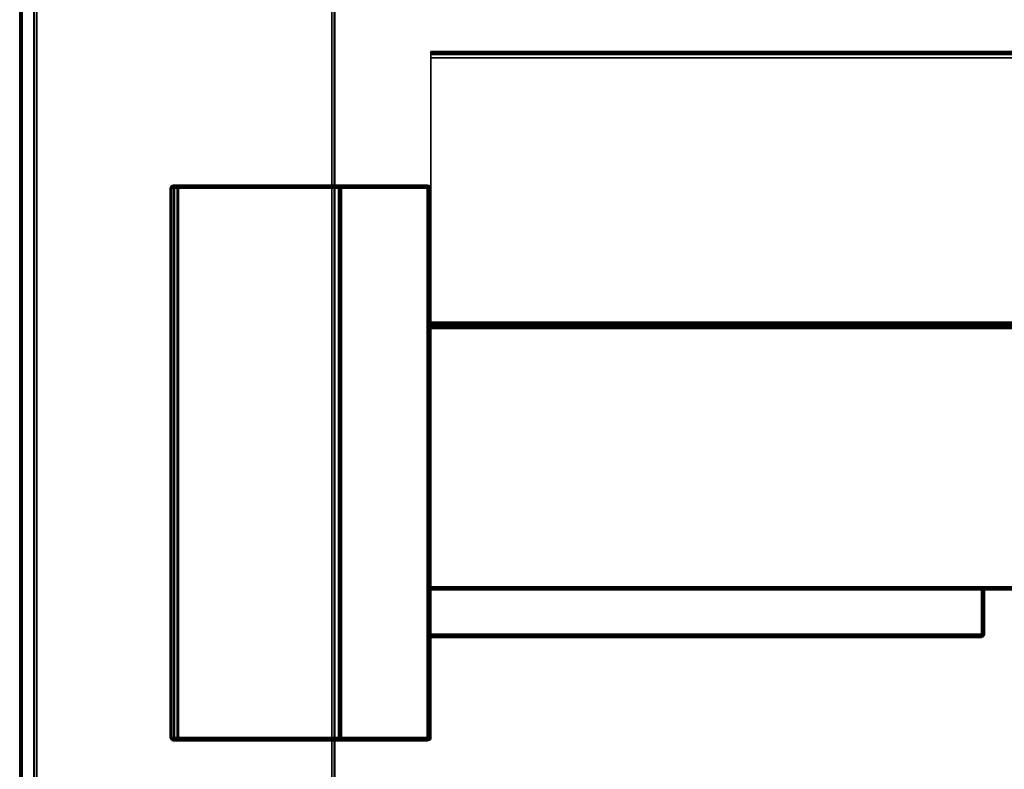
# Model space of a CAD drawing. Header units: inches. Extents: x 82 to 767, y -5 to 263.
# Tile 101 of 256: x 575.07 to 581.5, y 132.63 to 137.53. Entities that reach past the tile are written whole.
import ezdxf
from ezdxf.enums import TextEntityAlignment as Align

# ---------------------------------------------------------------- set-up
doc = ezdxf.new("R2010")
doc.units = ezdxf.units.IN
doc.header["$MEASUREMENT"] = 0
for name, color, linetype in [('A-FURN-3-COLLECTION-NAAN-TABLE-BASE-BRACKETS', 253, 'Continuous'), ('A-FURN-3-COLLECTION-NAAN-TABLE-BASE-LEGS-HORIZONTAL', 45, 'Continuous'), ('A-FURN-3-COLLECTION-NAAN-TABLE-RAIL-FIXED', 9, 'Continuous'), ('A-FURN-3-COLLECTION-NAAN-TABLE-TOP-EDGE', 33, 'Continuous'), ('A-FURN-3-COLLECTION-NAAN-TABLE-TOP-SURFACE-BOTTOM', 33, 'Continuous'), ('A-FURN-3-COLLECTION-NAAN-TABLE-TOP-SURFACE-TOP', 33, 'Continuous'), ('A-FURN-HAWORTH-ATT', 7, 'Continuous')]:
    doc.layers.add(name, color=color, linetype=linetype)
doc.styles.get("Standard").update_dxf_attribs({"font": 'arial.ttf'})

# ---------------------------------------------------------------- blocks, each defined once
blk = doc.blocks.new('HCCS-NNTC-2F-3D-3')
at = {"layer": 'A-FURN-3-COLLECTION-NAAN-TABLE-BASE-BRACKETS'}
for points, invisible_edges in [([(-46.2415, 12.716, 26.3767), (-46.2436, 12.716, 26.3437), (-46.2468, 12.716, 26.3605), (-46.2415, 12.716, 26.3767)], 1), ([(-46.229, 12.716, 26.3884), (-46.2328, 12.716, 26.3305), (-46.2436, 12.716, 26.3437), (-46.2415, 12.716, 26.3767)], 5), ([(-46.2124, 12.716, 26.3927), (-46.2169, 12.716, 26.3241), (-46.2328, 12.716, 26.3305), (-46.229, 12.716, 26.3884)], 5), ([(-44.5827, 12.716, 26.109), (-46.2169, 12.716, 26.3241), (-46.2124, 12.716, 26.3927), (-45.1461, 12.716, 26.3927)], 10), ([(-44.5827, 12.716, 28.3893), (-44.5827, 12.716, 26.109), (-45.1461, 12.716, 26.3927), (-45.1461, 12.716, 28.3893)], 2), ([(-45.1461, 12.6959, 28.4094), (-45.1461, 9.0824, 28.4094), (-44.5827, 9.0824, 28.4094), (-44.5827, 12.6959, 28.4094)], 4), ([(-40.9612, 10.0682, 28.4094), (-44.5626, 10.0682, 28.3893), (-44.5727, 10.0682, 28.4067), (-44.5827, 10.0682, 28.4094)], 3), ([(-44.5827, 10.0682, 28.4094), (-44.5827, 9.7785, 28.4094), (-40.9612, 9.7785, 28.4094), (-40.9612, 10.0682, 28.4094)], 1), ([(-44.5626, 10.0682, 28.3893), (-44.5653, 10.0682, 28.3993), (-44.5653, 10.0682, 28.3993), (-44.5727, 10.0682, 28.4067)], 8), ([(-40.9612, 10.0682, 28.4094), (-40.9612, 10.0682, 26.4749), (-44.5626, 10.0682, 26.4749), (-44.5626, 10.0682, 28.3893)], 9), ([(-40.9612, 10.0682, 28.4094), (-40.9511, 10.0682, 28.4066), (-40.9511, 10.0682, 26.4776), (-40.9612, 10.0682, 26.4749)], 10), ([(-40.9511, 10.0682, 28.4066), (-40.9438, 10.0682, 28.3993), (-40.9438, 10.0682, 26.485), (-40.9511, 10.0682, 26.4776)], 10), ([(-40.9438, 10.0682, 28.3993), (-40.941, 10.0682, 28.3893), (-40.941, 10.0682, 26.495), (-40.9438, 10.0682, 26.485)], 8), ([(-46.2415, 9.0824, 26.3767), (-46.2468, 9.0824, 26.3605), (-46.2436, 9.0824, 26.3437), (-46.2415, 9.0824, 26.3767)], 4), ([(-46.2415, 9.0824, 26.3767), (-46.2436, 9.0824, 26.3437), (-46.2328, 9.0824, 26.3305), (-46.229, 9.0824, 26.3884)], 5), ([(-46.229, 9.0824, 26.3884), (-46.2328, 9.0824, 26.3305), (-46.2169, 9.0824, 26.3241), (-46.2124, 9.0824, 26.3927)], 5), ([(-45.1461, 9.0824, 26.3927), (-46.2124, 9.0824, 26.3927), (-46.2169, 9.0824, 26.3241), (-44.5827, 9.0824, 26.109)], 10), ([(-45.1461, 9.0824, 28.4094), (-45.1461, 9.0824, 26.3927), (-44.5827, 9.0824, 26.109), (-44.5827, 9.0824, 28.4094)], 2)]:
    blk.add_3dface(points, dxfattribs=dict(at, invisible_edges=invisible_edges))
for points in [[(-44.5854, 12.6959, 26.089), (-44.5854, 9.1025, 26.089), (-46.2196, 9.1025, 26.3042), (-46.2196, 12.6959, 26.3042)], [(-45.1662, 12.6959, 26.4128), (-46.2124, 12.6959, 26.4128), (-46.2124, 9.1025, 26.4128), (-45.1662, 9.1025, 26.4128)], [(-45.1662, 12.6959, 28.3893), (-45.1662, 12.6959, 26.4128), (-45.1662, 9.1025, 26.4128), (-45.1662, 9.1025, 28.3893)], [(-44.5626, 9.1025, 28.3893), (-44.5626, 9.1025, 26.109), (-44.5626, 12.6959, 26.109), (-44.5626, 12.6959, 28.3893)], [(-40.9612, 10.0682, 26.4749), (-40.9612, 9.7785, 26.4749), (-44.5626, 9.7785, 26.4749), (-44.5626, 10.0682, 26.4749)], [(-40.941, 9.7785, 28.3893), (-40.941, 9.7785, 26.495), (-40.941, 10.0682, 26.495), (-40.941, 10.0682, 28.3893)], [(-44.5626, 9.7584, 28.3893), (-44.5626, 9.7584, 26.495), (-40.9612, 9.7584, 26.495), (-40.9612, 9.7584, 28.3893)]]:
    blk.add_3dface(points, dxfattribs=at)
at = {"layer": 'A-FURN-3-COLLECTION-NAAN-TABLE-RAIL-FIXED'}
for points, invisible_edges in [([(-44.5626, 13.5892, 28.3691), (-44.5626, 13.5892, 28.3289), (-44.5626, 13.5865, 28.3188), (-44.5626, 13.5791, 28.3115)], 8), ([(-44.5626, 13.5838, 28.3893), (-44.5626, 13.5892, 28.3691), (-44.5626, 13.5791, 28.3115), (-44.5626, 13.5691, 28.3088)], 10), ([(-44.5626, 13.5691, 28.404), (-44.5626, 13.5838, 28.3893), (-44.5626, 13.5691, 28.3088), (-44.5626, 11.8187, 28.3088)], 10), ([(-44.5626, 13.549, 28.4094), (-44.5626, 13.5691, 28.404), (-44.5626, 11.8187, 28.3088), (-44.5626, 10.0883, 28.4094)], 6), ([(-44.5626, 11.8187, 28.3088), (-44.5626, 11.8086, 28.3061), (-44.5626, 10.0783, 28.4067), (-44.5626, 10.0883, 28.4094)], 10), ([(-44.5626, 11.8086, 28.3061), (-44.5626, 11.8012, 28.2987), (-44.5626, 10.0709, 28.3993), (-44.5626, 10.0783, 28.4067)], 10), ([(-44.5626, 11.8012, 28.2987), (-44.5626, 11.7985, 28.2887), (-44.5626, 10.0682, 28.3893), (-44.5626, 10.0709, 28.3993)], 10), ([(-44.5626, 11.7985, 26.3974), (-44.5626, 11.7958, 26.3873), (-44.5626, 10.0709, 26.3873), (-44.5626, 10.0682, 26.3974)], 10), ([(-44.5626, 11.7985, 28.2887), (-44.5626, 11.7985, 26.3974), (-44.5626, 10.0682, 26.3974), (-44.5626, 10.0682, 28.3893)], 10), ([(-44.5626, 11.7958, 26.3873), (-44.5626, 11.7885, 26.38), (-44.5626, 10.0783, 26.38), (-44.5626, 10.0709, 26.3873)], 10), ([(-44.5626, 11.7885, 26.38), (-44.5626, 11.7784, 26.3773), (-44.5626, 10.0883, 26.3773), (-44.5626, 10.0783, 26.38)], 8)]:
    blk.add_3dface(points, dxfattribs=dict(at, invisible_edges=invisible_edges))
at = {"layer": 'A-FURN-3-COLLECTION-NAAN-TABLE-TOP-SURFACE-BOTTOM'}
blk.add_3dface([(-47.2345, -18.6845, 28.4094), (-47.2345, 18.6845, 28.4094), (47.2345, 18.6845, 28.4094), (47.2345, -18.6845, 28.4094)], dxfattribs=at)
at = {"layer": 'A-FURN-3-COLLECTION-NAAN-TABLE-TOP-SURFACE-TOP'}
blk.add_3dface([(-47.2345, 18.6845, 29), (-47.2345, -18.6845, 29), (47.2345, -18.6845, 29), (47.2345, 18.6845, 29)], dxfattribs=at)
at = {"layer": 'A-FURN-HAWORTH-ATT', "flags": 1}
for tag, p in [('HAWMC', (0, 0)), ('HAWPN', (0, -0.1667)), ('HAWSN', (0, -0.3333))]:
    blk.add_attdef(tag, text='', height=0.1, dxfattribs=at).set_placement(p, align=Align.TOP_CENTER)
at = {"layer": 'A-FURN-3-COLLECTION-NAAN-TABLE-BASE-BRACKETS'}
mesh = blk.add_polymesh((4, 13), dxfattribs=at)
for k, corner in enumerate([(-45.1461, 12.716, 28.3893), (-45.1461, 12.716, 26.3927), (-46.2124, 12.716, 26.3927), (-46.229, 12.716, 26.3884), (-46.2415, 12.716, 26.3767), (-46.2468, 12.716, 26.3605), (-46.2436, 12.716, 26.3437), (-46.2328, 12.716, 26.3305), (-46.2169, 12.716, 26.3241), (-44.5854, 12.716, 26.1092), (-44.5728, 12.7131, 26.109), (-44.5655, 12.7058, 26.109), (-44.5626, 12.6959, 26.109), (-45.1562, 12.7133, 28.3893), (-45.155, 12.7139, 26.4016), (-46.2124, 12.7133, 26.4027), (-46.2316, 12.7133, 26.3971), (-46.246, 12.7133, 26.3819), (-46.2523, 12.7133, 26.3609), (-46.2488, 12.7133, 26.3392), (-46.2365, 12.7133, 26.3222), (-46.2183, 12.7133, 26.3142), (-44.5854, 12.7133, 26.0991), (-44.5756, 12.7104, 26.0982), (-44.5684, 12.7033, 26.0982), (-44.5658, 12.6959, 26.0982), (-45.1635, 12.7059, 28.3893), (-45.1627, 12.7073, 26.4093), (-46.2124, 12.7059, 26.4101), (-46.2362, 12.7059, 26.4036), (-46.2541, 12.7059, 26.386), (-46.2618, 12.7059, 26.3615), (-46.2574, 12.7059, 26.3362), (-46.2419, 12.7059, 26.3163), (-46.2192, 12.7059, 26.3068), (-44.5854, 12.7059, 26.0918), (-44.5798, 12.7055, 26.0907), (-44.5757, 12.7014, 26.0907), (-44.5742, 12.6959, 26.0907), (-45.1662, 12.6959, 28.3893), (-45.1662, 12.6959, 26.4128), (-46.2124, 12.6959, 26.4128), (-46.2387, 12.6959, 26.4061), (-46.2584, 12.6959, 26.3875), (-46.2669, 12.6959, 26.3618), (-46.2619, 12.6959, 26.3352), (-46.2447, 12.6959, 26.3143), (-46.2196, 12.6959, 26.3042), (-44.5854, 12.6959, 26.089), (-44.5854, 12.6959, 26.089), (-44.5854, 12.6959, 26.089), (-44.5854, 12.6959, 26.089)]):
    mesh.set_mesh_vertex(divmod(k, 13), corner)
mesh = blk.add_polymesh((2, 7), dxfattribs=at)
for k, corner in enumerate([(-46.2124, 12.6959, 26.4128), (-46.2387, 12.6959, 26.4061), (-46.2584, 12.6959, 26.3875), (-46.2669, 12.6959, 26.3618), (-46.2619, 12.6959, 26.3352), (-46.2447, 12.6959, 26.3143), (-46.2196, 12.6959, 26.3042), (-46.2124, 9.1025, 26.4128), (-46.2387, 9.1025, 26.4061), (-46.2584, 9.1025, 26.3875), (-46.2669, 9.1025, 26.3618), (-46.2619, 9.1025, 26.3352), (-46.2447, 9.1025, 26.3143), (-46.2196, 9.1025, 26.3042)]):
    mesh.set_mesh_vertex(divmod(k, 7), corner)
mesh = blk.add_polymesh((10, 4), dxfattribs=at)
for k, corner in enumerate([(-45.1662, 9.1025, 28.3893), (-45.1641, 9.0936, 28.3982), (-45.1575, 9.0859, 28.4058), (-45.1461, 9.0824, 28.4094), (-45.1662, 12.6959, 28.3893), (-45.1635, 12.6959, 28.3993), (-45.1562, 12.6959, 28.4067), (-45.1461, 12.6959, 28.4094), (-45.1635, 12.7059, 28.3893), (-45.1612, 12.7046, 28.3993), (-45.1548, 12.7009, 28.4067), (-45.1461, 12.6959, 28.4094), (-45.1562, 12.7133, 28.3893), (-45.1548, 12.711, 28.3993), (-45.1511, 12.7046, 28.4067), (-45.1461, 12.6959, 28.4094), (-45.1461, 12.716, 28.3893), (-45.1461, 12.7133, 28.3993), (-45.1461, 12.7059, 28.4067), (-45.1461, 12.6959, 28.4094), (-44.5827, 12.716, 28.3893), (-44.5827, 12.7133, 28.3993), (-44.5827, 12.7059, 28.4067), (-44.5827, 12.6959, 28.4094), (-44.5727, 12.7133, 28.3893), (-44.574, 12.711, 28.3993), (-44.5777, 12.7046, 28.4067), (-44.5827, 12.6959, 28.4094), (-44.5653, 12.7059, 28.3893), (-44.5676, 12.7046, 28.3993), (-44.574, 12.7009, 28.4067), (-44.5827, 12.6959, 28.4094), (-44.5626, 12.6959, 28.3893), (-44.5653, 12.6959, 28.3993), (-44.5727, 12.6959, 28.4067), (-44.5827, 12.6959, 28.4094), (-44.5626, 10.0682, 28.3893), (-44.5653, 10.0682, 28.3993), (-44.5727, 10.0682, 28.4067), (-44.5827, 10.0682, 28.4094)]):
    mesh.set_mesh_vertex(divmod(k, 4), corner)
mesh = blk.add_polymesh((4, 2), dxfattribs=at)
for k, corner in enumerate([(-44.5854, 12.716, 26.1092), (-44.5827, 12.716, 28.3893), (-44.5728, 12.7131, 26.109), (-44.5727, 12.7133, 28.3893), (-44.5655, 12.7058, 26.109), (-44.5653, 12.7059, 28.3893), (-44.5626, 12.6959, 26.109), (-44.5626, 12.6959, 28.3893)]):
    mesh.set_mesh_vertex(divmod(k, 2), corner)
mesh = blk.add_polymesh((2, 4), dxfattribs=at)
for k, corner in enumerate([(-44.5854, 12.6959, 26.089), (-44.5742, 12.6959, 26.0907), (-44.5658, 12.6959, 26.0982), (-44.5626, 12.6959, 26.109), (-44.5854, 9.1025, 26.089), (-44.5742, 9.1025, 26.0907), (-44.5658, 9.1025, 26.0982), (-44.5626, 9.1025, 26.109)]):
    mesh.set_mesh_vertex(divmod(k, 4), corner)
mesh = blk.add_polymesh((6, 4), dxfattribs=at)
for k, corner in enumerate([(-40.941, 10.0682, 28.3893), (-40.9438, 10.0682, 28.3993), (-40.9511, 10.0682, 28.4066), (-40.9612, 10.0682, 28.4094), (-40.941, 9.7785, 28.3893), (-40.9437, 9.7785, 28.3993), (-40.9511, 9.7785, 28.4067), (-40.9612, 9.7785, 28.4094), (-40.9437, 9.7684, 28.3893), (-40.9461, 9.7698, 28.3993), (-40.9525, 9.7735, 28.4067), (-40.9612, 9.7785, 28.4094), (-40.9511, 9.7611, 28.3893), (-40.9525, 9.7634, 28.3993), (-40.9561, 9.7698, 28.4067), (-40.9612, 9.7785, 28.4094), (-40.9612, 9.7584, 28.3893), (-40.9612, 9.7611, 28.3993), (-40.9612, 9.7684, 28.4067), (-40.9612, 9.7785, 28.4094), (-44.5626, 9.7584, 28.3893), (-44.5661, 9.7619, 28.4007), (-44.5738, 9.7696, 28.4072), (-44.5827, 9.7785, 28.4094)]):
    mesh.set_mesh_vertex(divmod(k, 4), corner)
mesh = blk.add_polymesh((6, 4), dxfattribs=at)
for k, corner in enumerate([(-40.9612, 10.0682, 26.4749), (-40.9511, 10.0682, 26.4776), (-40.9438, 10.0682, 26.485), (-40.941, 10.0682, 26.495), (-40.9612, 9.7785, 26.4749), (-40.9511, 9.7785, 26.4776), (-40.9437, 9.7785, 26.485), (-40.941, 9.7785, 26.495), (-40.9612, 9.7785, 26.4749), (-40.9525, 9.7735, 26.4776), (-40.9461, 9.7698, 26.485), (-40.9437, 9.7684, 26.495), (-40.9612, 9.7785, 26.4749), (-40.9561, 9.7698, 26.4776), (-40.9525, 9.7634, 26.485), (-40.9511, 9.7611, 26.495), (-40.9612, 9.7785, 26.4749), (-40.9612, 9.7684, 26.4776), (-40.9612, 9.7611, 26.485), (-40.9612, 9.7584, 26.495), (-44.5626, 9.7785, 26.4749), (-44.5626, 9.7684, 26.4776), (-44.5626, 9.7611, 26.485), (-44.5626, 9.7584, 26.495)]):
    mesh.set_mesh_vertex(divmod(k, 4), corner)
mesh = blk.add_polymesh((3, 4), dxfattribs=at)
for k, corner in enumerate([(-44.5827, 9.0824, 26.109), (-44.5701, 9.0851, 26.1088), (-44.5627, 9.0924, 26.1088), (-44.5626, 9.1025, 26.109), (-44.5827, 9.0824, 28.4094), (-44.5719, 9.0855, 28.4062), (-44.5653, 9.0926, 28.3991), (-44.5626, 9.1025, 28.3893), (-44.5827, 9.7785, 28.4094), (-44.5738, 9.7696, 28.4072), (-44.5661, 9.7619, 28.4007), (-44.5626, 9.7584, 28.3893)]):
    mesh.set_mesh_vertex(divmod(k, 4), corner)
mesh = blk.add_polymesh((2, 4), dxfattribs=at)
for k, corner in enumerate([(-40.941, 9.7785, 28.3893), (-40.9437, 9.7684, 28.3893), (-40.9511, 9.7611, 28.3893), (-40.9612, 9.7584, 28.3893), (-40.941, 9.7785, 26.495), (-40.9437, 9.7684, 26.495), (-40.9511, 9.7611, 26.495), (-40.9612, 9.7584, 26.495)]):
    mesh.set_mesh_vertex(divmod(k, 4), corner)
mesh = blk.add_polymesh((4, 13), dxfattribs=at)
for k, corner in enumerate([(-45.1662, 9.1025, 28.3893), (-45.1662, 9.1025, 26.4128), (-46.2124, 9.1025, 26.4128), (-46.2387, 9.1025, 26.4061), (-46.2584, 9.1025, 26.3875), (-46.2669, 9.1025, 26.3618), (-46.2619, 9.1025, 26.3352), (-46.2447, 9.1025, 26.3143), (-46.2196, 9.1025, 26.3042), (-44.5854, 9.1025, 26.089), (-44.5854, 9.1025, 26.089), (-44.5854, 9.1025, 26.089), (-44.5854, 9.1025, 26.089), (-45.1641, 9.0936, 28.3982), (-45.163, 9.0916, 26.4096), (-46.2124, 9.0924, 26.4101), (-46.2362, 9.0924, 26.4036), (-46.2541, 9.0924, 26.386), (-46.2618, 9.0924, 26.3615), (-46.2574, 9.0924, 26.3362), (-46.2419, 9.0924, 26.3163), (-46.2192, 9.0924, 26.3068), (-44.585, 9.0924, 26.0917), (-44.5774, 9.0939, 26.0915), (-44.5738, 9.0978, 26.0915), (-44.5742, 9.1025, 26.0907), (-45.1575, 9.0859, 28.4058), (-45.1559, 9.085, 26.4025), (-46.2124, 9.0851, 26.4027), (-46.2316, 9.0851, 26.3971), (-46.246, 9.0851, 26.3819), (-46.2523, 9.0851, 26.3609), (-46.2488, 9.0851, 26.3392), (-46.2365, 9.0851, 26.3222), (-46.2183, 9.0851, 26.3142), (-44.5841, 9.0851, 26.099), (-44.5729, 9.088, 26.0988), (-44.567, 9.0949, 26.0988), (-44.5658, 9.1025, 26.0982), (-45.1461, 9.0824, 28.4094), (-45.1461, 9.0824, 26.3927), (-46.2124, 9.0824, 26.3927), (-46.229, 9.0824, 26.3884), (-46.2415, 9.0824, 26.3767), (-46.2468, 9.0824, 26.3605), (-46.2436, 9.0824, 26.3437), (-46.2328, 9.0824, 26.3305), (-46.2169, 9.0824, 26.3241), (-44.5827, 9.0824, 26.109), (-44.5701, 9.0851, 26.1088), (-44.5627, 9.0924, 26.1088), (-44.5626, 9.1025, 26.109)]):
    mesh.set_mesh_vertex(divmod(k, 13), corner)
at = {"layer": 'A-FURN-3-COLLECTION-NAAN-TABLE-BASE-LEGS-HORIZONTAL'}
mesh = blk.add_polymesh((2, 12), dxfattribs=dict(at, n_close=True))
for k, corner in enumerate([(-47.1582, 16.6436, 26.4603), (-47.1532, 16.6288, 26.4455), (-47.1385, 16.6239, 26.4406), (-45.2091, 16.6239, 26.4406), (-45.1944, 16.6288, 26.4455), (-45.1894, 16.6436, 26.4603), (-45.1894, 18.5729, 28.3897), (-45.1943, 18.5877, 28.4045), (-45.2091, 18.5926, 28.4094), (-47.1385, 18.5926, 28.4094), (-47.1532, 18.5877, 28.4045), (-47.1582, 18.5729, 28.3897), (-47.1581, -16.6584, 26.4603), (-47.1532, -16.6437, 26.4455), (-47.1382, -16.6387, 26.4406), (-45.2091, -16.6387, 26.4406), (-45.1943, -16.6437, 26.4455), (-45.1894, -16.6584, 26.4603), (-45.1894, -18.5878, 28.3897), (-45.1943, -18.6026, 28.4045), (-45.2091, -18.6075, 28.4094), (-47.1385, -18.6075, 28.4094), (-47.1532, -18.6026, 28.4045), (-47.1582, -18.5878, 28.3897)]):
    mesh.set_mesh_vertex(divmod(k, 12), corner)
at = {"layer": 'A-FURN-3-COLLECTION-NAAN-TABLE-RAIL-FIXED'}
mesh = blk.add_polymesh((25, 2), dxfattribs=at)
for k, corner in enumerate([(-44.5626, 13.5691, 28.3088), (44.5626, 13.5691, 28.3088), (-44.5626, 11.8187, 28.3088), (44.5626, 11.8187, 28.3088), (-44.5626, 11.8086, 28.3061), (44.5626, 11.8086, 28.3061), (-44.5626, 11.8012, 28.2987), (44.5626, 11.8012, 28.2987), (-44.5626, 11.7985, 28.2887), (44.5626, 11.7985, 28.2887), (-44.5626, 11.7985, 26.3974), (44.5626, 11.7985, 26.3974), (-44.5626, 11.7958, 26.3873), (44.5626, 11.7958, 26.3873), (-44.5626, 11.7885, 26.38), (44.5626, 11.7885, 26.38), (-44.5626, 11.7784, 26.3773), (44.5626, 11.7784, 26.3773), (-44.5626, 10.0883, 26.3773), (44.5626, 10.0883, 26.3773), (-44.5626, 10.0783, 26.38), (44.5626, 10.0783, 26.38), (-44.5626, 10.0709, 26.3873), (44.5626, 10.0709, 26.3873), (-44.5626, 10.0682, 26.3974), (44.5626, 10.0682, 26.3974), (-44.5626, 10.0682, 28.3893), (44.5626, 10.0682, 28.3893), (-44.5626, 10.0709, 28.3993), (44.5626, 10.0709, 28.3993), (-44.5626, 10.0783, 28.4067), (44.5626, 10.0783, 28.4067), (-44.5626, 10.0883, 28.4094), (44.5626, 10.0883, 28.4094), (-44.5626, 13.549, 28.4094), (44.5626, 13.549, 28.4094), (-44.5626, 13.5691, 28.404), (44.5626, 13.5691, 28.404), (-44.5626, 13.5838, 28.3893), (44.5626, 13.5838, 28.3893), (-44.5626, 13.5892, 28.3691), (44.5626, 13.5892, 28.3691), (-44.5626, 13.5892, 28.3289), (44.5626, 13.5892, 28.3289), (-44.5626, 13.5865, 28.3188), (44.5626, 13.5865, 28.3188), (-44.5626, 13.5791, 28.3115), (44.5626, 13.5791, 28.3115), (-44.5626, 13.5691, 28.3088), (44.5626, 13.5691, 28.3088)]):
    mesh.set_mesh_vertex(divmod(k, 2), corner)
at = {"layer": 'A-FURN-3-COLLECTION-NAAN-TABLE-TOP-EDGE'}
mesh = blk.add_polymesh((21, 10), dxfattribs=at)
for k, corner in enumerate([(47.2345, -18.6845, 29), (47.2369, -18.6902, 28.9992), (47.2389, -18.6952, 28.9961), (47.2401, -18.6981, 28.9907), (47.2407, -18.6992, 28.9845), (47.2407, -18.6992, 28.4249), (47.2401, -18.6981, 28.4187), (47.2389, -18.6952, 28.4133), (47.2369, -18.6902, 28.4102), (47.2345, -18.6845, 28.4094), (47.2345, -18.6845, 29), (47.2389, -18.6889, 28.9992), (47.2427, -18.6927, 28.9961), (47.2449, -18.6949, 28.9907), (47.2461, -18.6961, 28.9845), (47.2461, -18.6961, 28.4249), (47.2449, -18.6949, 28.4187), (47.2427, -18.6927, 28.4133), (47.2389, -18.6889, 28.4102), (47.2345, -18.6845, 28.4094), (47.2345, -18.6845, 29), (47.2402, -18.6869, 28.9992), (47.2452, -18.6889, 28.9961), (47.2481, -18.6901, 28.9907), (47.2492, -18.6907, 28.9845), (47.2492, -18.6907, 28.4249), (47.2481, -18.6901, 28.4187), (47.2452, -18.6889, 28.4133), (47.2402, -18.6869, 28.4102), (47.2345, -18.6845, 28.4094), (47.2345, -18.6845, 29), (47.2407, -18.6845, 28.9992), (47.2461, -18.6845, 28.9961), (47.2492, -18.6845, 28.9907), (47.25, -18.6845, 28.9845), (47.25, -18.6845, 28.4249), (47.2492, -18.6845, 28.4187), (47.2461, -18.6845, 28.4133), (47.2407, -18.6845, 28.4102), (47.2345, -18.6845, 28.4094), (47.2345, 18.6845, 29), (47.2407, 18.6845, 28.9992), (47.2461, 18.6845, 28.9961), (47.2492, 18.6845, 28.9907), (47.25, 18.6845, 28.9845), (47.25, 18.6845, 28.4249), (47.2492, 18.6845, 28.4187), (47.2461, 18.6845, 28.4133), (47.2407, 18.6845, 28.4102), (47.2345, 18.6845, 28.4094), (47.2345, 18.6845, 29), (47.2402, 18.6869, 28.9992), (47.2452, 18.6889, 28.9961), (47.2481, 18.6901, 28.9907), (47.2492, 18.6907, 28.9845), (47.2492, 18.6907, 28.4249), (47.2481, 18.6901, 28.4187), (47.2452, 18.6889, 28.4133), (47.2402, 18.6869, 28.4102), (47.2345, 18.6845, 28.4094), (47.2345, 18.6845, 29), (47.2389, 18.6889, 28.9992), (47.2427, 18.6927, 28.9961), (47.2449, 18.6949, 28.9907), (47.2461, 18.6961, 28.9845), (47.2461, 18.6961, 28.4249), (47.2449, 18.6949, 28.4187), (47.2427, 18.6927, 28.4133), (47.2389, 18.6889, 28.4102), (47.2345, 18.6845, 28.4094), (47.2345, 18.6845, 29), (47.2369, 18.6902, 28.9992), (47.2389, 18.6952, 28.9961), (47.2401, 18.6981, 28.9907), (47.2407, 18.6992, 28.9845), (47.2407, 18.6992, 28.4249), (47.2401, 18.6981, 28.4187), (47.2389, 18.6952, 28.4133), (47.2369, 18.6902, 28.4102), (47.2345, 18.6845, 28.4094), (47.2345, 18.6845, 29), (47.2345, 18.6907, 28.9992), (47.2345, 18.6961, 28.9961), (47.2345, 18.6992, 28.9907), (47.2345, 18.7, 28.9845), (47.2345, 18.7, 28.4249), (47.2345, 18.6992, 28.4187), (47.2345, 18.6961, 28.4133), (47.2345, 18.6907, 28.4102), (47.2345, 18.6845, 28.4094), (-47.2345, 18.6845, 29), (-47.2345, 18.6907, 28.9992), (-47.2345, 18.6961, 28.9961), (-47.2345, 18.6992, 28.9907), (-47.2345, 18.7, 28.9845), (-47.2345, 18.7, 28.4249), (-47.2345, 18.6992, 28.4187), (-47.2345, 18.6961, 28.4133), (-47.2345, 18.6907, 28.4102), (-47.2345, 18.6845, 28.4094), (-47.2345, 18.6845, 29), (-47.2369, 18.6902, 28.9992), (-47.2389, 18.6952, 28.9961), (-47.2401, 18.6981, 28.9907), (-47.2407, 18.6992, 28.9845), (-47.2407, 18.6992, 28.4249), (-47.2401, 18.6981, 28.4187), (-47.2389, 18.6952, 28.4133), (-47.2369, 18.6902, 28.4102), (-47.2345, 18.6845, 28.4094), (-47.2345, 18.6845, 29), (-47.2389, 18.6889, 28.9992), (-47.2427, 18.6927, 28.9961), (-47.2449, 18.6949, 28.9907), (-47.2461, 18.6961, 28.9845), (-47.2461, 18.6961, 28.4249), (-47.2449, 18.6949, 28.4187), (-47.2427, 18.6927, 28.4133), (-47.2389, 18.6889, 28.4102), (-47.2345, 18.6845, 28.4094), (-47.2345, 18.6845, 29), (-47.2402, 18.6869, 28.9992), (-47.2452, 18.6889, 28.9961), (-47.2481, 18.6901, 28.9907), (-47.2492, 18.6907, 28.9845), (-47.2492, 18.6907, 28.4249), (-47.2481, 18.6901, 28.4187), (-47.2452, 18.6889, 28.4133), (-47.2402, 18.6869, 28.4102), (-47.2345, 18.6845, 28.4094), (-47.2345, 18.6845, 29), (-47.2407, 18.6845, 28.9992), (-47.2461, 18.6845, 28.9961), (-47.2492, 18.6845, 28.9907), (-47.25, 18.6845, 28.9845), (-47.25, 18.6845, 28.4249), (-47.2492, 18.6845, 28.4187), (-47.2461, 18.6845, 28.4133), (-47.2407, 18.6845, 28.4102), (-47.2345, 18.6845, 28.4094), (-47.2345, -18.6845, 29), (-47.2407, -18.6845, 28.9992), (-47.2461, -18.6845, 28.9961), (-47.2492, -18.6845, 28.9907), (-47.25, -18.6845, 28.9845), (-47.25, -18.6845, 28.4249), (-47.2492, -18.6845, 28.4187), (-47.2461, -18.6845, 28.4133), (-47.2407, -18.6845, 28.4102), (-47.2345, -18.6845, 28.4094), (-47.2345, -18.6845, 29), (-47.2402, -18.6869, 28.9992), (-47.2452, -18.6889, 28.9961), (-47.2481, -18.6901, 28.9907), (-47.2492, -18.6907, 28.9845), (-47.2492, -18.6907, 28.4249), (-47.2481, -18.6901, 28.4187), (-47.2452, -18.6889, 28.4133), (-47.2402, -18.6869, 28.4102), (-47.2345, -18.6845, 28.4094), (-47.2345, -18.6845, 29), (-47.2389, -18.6889, 28.9992), (-47.2427, -18.6927, 28.9961), (-47.2449, -18.6949, 28.9907), (-47.2461, -18.6961, 28.9845), (-47.2461, -18.6961, 28.4249), (-47.2449, -18.6949, 28.4187), (-47.2427, -18.6927, 28.4133), (-47.2389, -18.6889, 28.4102), (-47.2345, -18.6845, 28.4094), (-47.2345, -18.6845, 29), (-47.2369, -18.6902, 28.9992), (-47.2389, -18.6952, 28.9961), (-47.2401, -18.6981, 28.9907), (-47.2407, -18.6992, 28.9845), (-47.2407, -18.6992, 28.4249), (-47.2401, -18.6981, 28.4187), (-47.2389, -18.6952, 28.4133), (-47.2369, -18.6902, 28.4102), (-47.2345, -18.6845, 28.4094), (-47.2345, -18.6845, 29), (-47.2345, -18.6907, 28.9992), (-47.2345, -18.6961, 28.9961), (-47.2345, -18.6992, 28.9907), (-47.2345, -18.7, 28.9845), (-47.2345, -18.7, 28.4249), (-47.2345, -18.6992, 28.4187), (-47.2345, -18.6961, 28.4133), (-47.2345, -18.6907, 28.4102), (-47.2345, -18.6845, 28.4094), (47.2345, -18.6845, 29), (47.2345, -18.6907, 28.9992), (47.2345, -18.6961, 28.9961), (47.2345, -18.6992, 28.9907), (47.2345, -18.7, 28.9845), (47.2345, -18.7, 28.4249), (47.2345, -18.6992, 28.4187), (47.2345, -18.6961, 28.4133), (47.2345, -18.6907, 28.4102), (47.2345, -18.6845, 28.4094), (47.2345, -18.6845, 29), (47.2369, -18.6902, 28.9992), (47.2389, -18.6952, 28.9961), (47.2401, -18.6981, 28.9907), (47.2407, -18.6992, 28.9845), (47.2407, -18.6992, 28.4249), (47.2401, -18.6981, 28.4187), (47.2389, -18.6952, 28.4133), (47.2369, -18.6902, 28.4102), (47.2345, -18.6845, 28.4094)]):
    mesh.set_mesh_vertex(divmod(k, 10), corner)

msp = doc.modelspace()

# ---------------------------------------------------------------- block references
msp.add_blockref('HCCS-NNTC-2F-3D-3', (622.3161, 123.731))

doc.saveas('drawing.dxf')
